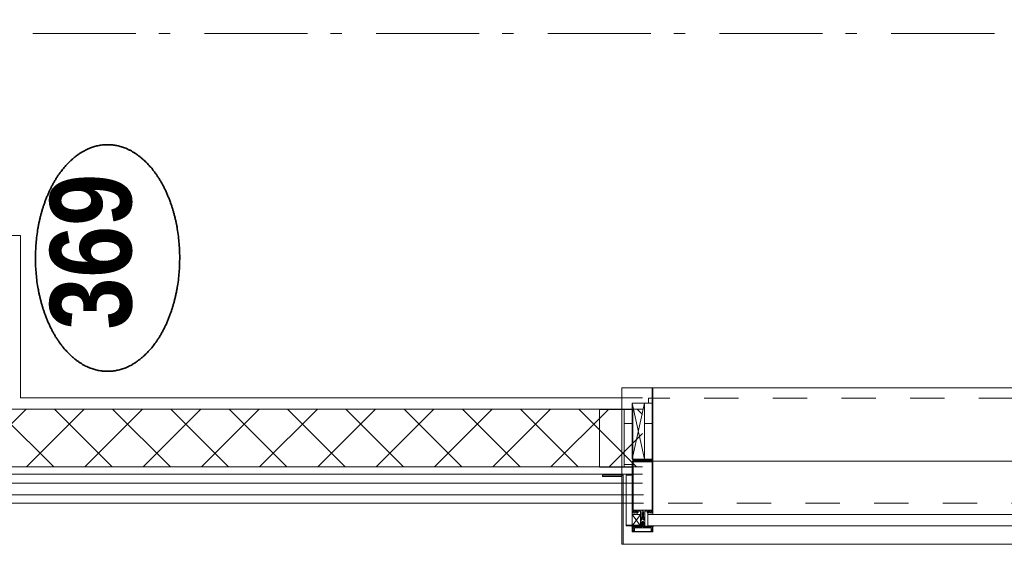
# Model space of a CAD drawing. Header units: millimetres. Extents: x 164654 to 368283, y 131426 to 252133.
# Tile 99 of 144: x 352575 to 354965, y 218748 to 220022. Entities that reach past the tile are written whole.
import ezdxf
from ezdxf.enums import TextEntityAlignment as Align

# ---------------------------------------------------------------- set-up
doc = ezdxf.new("R2010")
doc.units = ezdxf.units.MM
doc.header["$LTSCALE"] = 400
doc.linetypes.add('STYLE_01', pattern=[0.416641, 0.208282, -0.208359])
doc.linetypes.add('STYLE_06', pattern=[1.041641, 0.625, -0.208282, 0.069427, -0.138931])
for name, color, linetype, lineweight in [('Detailaanduiding', 5, 'Continuous', 70), ('mat-lood', 43, 'Continuous', 9), ('mat-multiplex-vert', 140, 'Continuous', 15), ('mat-naaldhout', 140, 'Continuous', 15), ('None', 7, 'Continuous', 9)]:
    doc.layers.add(name, color=color, linetype=linetype, lineweight=lineweight)
doc.styles.add('Arial Narrow (bold)', font='ARIALNB.TTF', dxfattribs={"height": 172.861111})
doc.styles.get("Standard").update_dxf_attribs({"font": 'arial.ttf'})

# ---------------------------------------------------------------- blocks, each defined once
blk = doc.blocks.new('*X554')
at = {"layer": 'None', "lineweight": 5}
for p, q in [((29648, -27486.2), (29701.4, -27432.8)), ((29718.7, -27556.9), (29842.8, -27432.8)), ((29844.3, -27572.8), (29984.3, -27432.8)), ((29985.7, -27572.8), (30060.2, -27498.3)), ((30127.1, -27572.8), (30130.9, -27569))]:
    blk.add_line(p, q, dxfattribs=at)
at = {"layer": 'None', "lineweight": 13}
for p, q in [((29695.2, -27432.8), (29835.2, -27572.8)), ((29836.6, -27432.8), (29976.6, -27572.8)), ((29978, -27432.8), (30118, -27572.8))]:
    blk.add_line(p, q, dxfattribs=at)
blk = doc.blocks.new('*X555')
at = {"layer": 'None', "lineweight": 13}
for p, q in [((29594.6, -27473.6), (29734.6, -27613.6)), ((29594.6, -27615), (29734.6, -27755)), ((29594.6, -27756.4), (29734.6, -27896.4)), ((29594.6, -27897.8), (29734.6, -28037.8)), ((29594.6, -28039.2), (29734.6, -28179.2)), ((29594.6, -28180.6), (29734.6, -28320.6)), ((29594.6, -28322), (29734.6, -28462)), ((29594.6, -28463.4), (29734.6, -28603.4)), ((29594.6, -28604.8), (29734.6, -28744.8)), ((29594.6, -28746.2), (29734.6, -28886.2)), ((29594.6, -28887.6), (29734.6, -29027.6)), ((29594.6, -29029), (29675.6, -29110))]:
    blk.add_line(p, q, dxfattribs=at)
at = {"layer": 'None', "lineweight": 5}
for p, q in [((29594.6, -27539.7), (29648, -27486.2)), ((29594.6, -27681.1), (29718.7, -27556.9)), ((29594.6, -27822.5), (29734.6, -27682.5)), ((29594.6, -27963.9), (29734.6, -27823.9)), ((29594.6, -28105.4), (29734.6, -27965.4)), ((29594.6, -28246.8), (29734.6, -28106.8)), ((29594.6, -28388.2), (29734.6, -28248.2)), ((29594.6, -28529.6), (29734.6, -28389.6)), ((29594.6, -28671), (29734.6, -28531)), ((29594.6, -28812.5), (29734.6, -28672.5)), ((29594.6, -28953.9), (29734.6, -28813.9)), ((29594.6, -29095.3), (29734.6, -28955.3)), ((29721.3, -29110), (29734.6, -29096.7))]:
    blk.add_line(p, q, dxfattribs=at)
blk = doc.blocks.new('*X556')
at = {"layer": 'None', "lineweight": 5}
for p, q in [((29994.6, -27422.4), (30071.3, -27345.8)), ((30060.2, -27498.3), (30134.6, -27423.9)), ((30130.9, -27569), (30134.6, -27565.3))]:
    blk.add_line(p, q, dxfattribs=at)
at = {"layer": 'None', "lineweight": 13}
blk.add_line((30032.4, -27345.8), (30134.6, -27448), dxfattribs=at)
blk = doc.blocks.new('*U557')
at = {"layer": 'None', "color": 140, "lineweight": 15}
for p, q in [((29973.9, -27344.8), (29506.6, -27344.8)), ((29506.6, -27344.8), (29506.6, -29112.3)), ((29973.9, -27344.8), (29973.9, -27364.8)), ((29976.6, -27345.8), (29976.6, -27423.8)), ((29976.6, -27345.8), (29994.6, -27345.8)), ((29994.6, -27345.8), (29994.6, -27423.8)), ((30128.6, -27345.8), (30128.6, -27572.8)), ((30128.6, -27345.8), (30156.1, -27345.8)), ((30156.1, -27345.8), (30156.1, -27600.3)), ((29973.9, -27364.8), (29526.6, -27364.8)), ((29526.6, -27364.8), (29526.6, -29112.3)), ((29576.6, -27414.8), (29576.6, -29110)), ((30134.6, -27414.8), (29576.6, -27414.8)), ((29594.6, -27432.8), (29594.6, -29110)), ((30134.6, -27432.8), (29594.6, -27432.8)), ((30128.6, -27572.8), (29734.6, -27572.8)), ((29734.6, -27572.8), (29734.6, -29110)), ((30156.1, -27600.3), (29762.1, -27600.3)), ((29762.1, -27600.3), (29762.1, -29110))]:
    blk.add_line(p, q, dxfattribs=at)
at = {"layer": 'None', "color": 140, "linetype": 'Continuous', "lineweight": 15}
for p, q in [((29994.6, -27345.8), (29994.6, -27432.8)), ((29994.6, -27345.8), (30134.6, -27345.8)), ((30134.6, -27345.8), (30134.6, -27572.8)), ((29994.6, -27432.8), (29594.6, -27432.8)), ((29594.6, -27432.8), (29594.6, -29110)), ((30134.6, -27572.8), (29734.6, -27572.8)), ((29734.6, -27572.8), (29734.6, -29110))]:
    blk.add_line(p, q, dxfattribs=at)
at = {"layer": 'None', "color": 8, "linetype": 'Continuous', "lineweight": 5}
for p, q in [((29554.6, -27392.8), (29554.6, -29110)), ((29557.1, -27392.8), (29976.6, -27392.8))]:
    blk.add_line(p, q, dxfattribs=at)
at = {"layer": 'None', "color": 140, "linetype": 'Continuous', "lineweight": 15}
for points in [[(29794.6, -27572.8), (29794.6, -27432.8), (29734.6, -27432.8), (29734.6, -27572.8)], [(30134.6, -27572.8), (30134.6, -27432.8), (30074.6, -27432.8), (30074.6, -27572.8)]]:
    blk.add_lwpolyline(points, close=True, dxfattribs=at)
at = {"layer": 'None', "color": 140}
for name in ['*X556', '*X554', '*X555']:
    blk.add_blockref(name, (0, 0), dxfattribs=at)
blk = doc.blocks.new('Detail')
at = {"layer": 'Detailaanduiding', "color": 1, "linetype": 'Continuous', "lineweight": 35}
blk.add_open_spline([(-134.1, 153.9), (-70.3, 177.4), (77, 177.4), (140.9, 153.9), (204.7, 130.5), (241.5, 89.9), (278.4, 49.3), (278.4, 2.4), (278.4, -44.5), (241.5, -85.1), (204.7, -125.7), (140.9, -149.2), (77, -172.6), (-70.3, -172.6), (-134.1, -149.2), (-198, -125.7), (-234.8, -85.1), (-271.6, -44.5), (-271.6, 2.4), (-271.6, 49.3), (-234.8, 89.9), (-198, 130.5), (-134.1, 153.9)], degree=2, knots=[0, 0, 0, 0.097932, 0.195864, 0.195864, 0.280023, 0.280023, 0.347931, 0.347931, 0.415846, 0.415846, 0.5, 0.5, 0.597932, 0.695864, 0.695864, 0.780023, 0.780023, 0.847931, 0.847931, 0.915846, 0.915846, 1, 1, 1], dxfattribs=at)
at = {"layer": 'Detailaanduiding', "style": 'Arial Narrow (bold)'}
blk.add_attdef('Detail', text='', height=197.6, dxfattribs=at).set_placement((-170.2, 142.2), align=Align.TOP_LEFT)
at = {"layer": 'None', "color": 0, "flags": 1}
blk.add_attdef('Fragment', (-271.6, -528.2), '', height=197.6, dxfattribs=at)
blk = doc.blocks.new('*X1361')
at = {"layer": 'None', "lineweight": 5}
blk.add_line((29700, -29132.9), (29700, -29114.9), dxfattribs=at)
blk = doc.blocks.new('*U1362')
at = {"layer": 'None', "color": 8, "linetype": 'Continuous', "lineweight": 5}
for p, q in [((29749.1, -29085), (29613.1, -29114.9)), ((29749.1, -29114.9), (29613.1, -29085))]:
    blk.add_line(p, q, dxfattribs=at)
blk.add_lwpolyline([(29613.1, -29085), (29749.1, -29085), (29749.1, -29114.9), (29613.1, -29114.9)], close=True, dxfattribs=at)
blk = doc.blocks.new('*X1363')
at = {"layer": 'None', "lineweight": 5}
blk.add_line((29624.8, -29065), (29684.8, -29005), dxfattribs=at)
blk = doc.blocks.new('*U1364')
at = {"layer": 'None', "color": 8, "linetype": 'Continuous', "lineweight": 5}
for p, q in [((29478.6, -29085), (29451.6, -29105)), ((29478.6, -29105), (29451.6, -29085))]:
    blk.add_line(p, q, dxfattribs=at)
blk.add_lwpolyline([(29451.6, -29085), (29478.6, -29085), (29478.6, -29105), (29451.6, -29105)], close=True, dxfattribs=at)
blk = doc.blocks.new('*U127')
at = {"layer": 'None', "color": 8, "linetype": 'Continuous', "lineweight": 5, "flags": 128}
for points in [[(-111, 25), (-115, 25), (-115, 25), (-115, 23), (-115, 23), (-114, 21), (-114, 21), (-114, 20), (-114, 20), (-114, 20), (-115, 22), (-115, 24), (-115, 24), (-116, 25), (-116, 25), (-116, 24), (-116, 24), (-116, 22), (-115, 20), (-115, 18), (-116, 18), (-116, 18), (-116, 17), (-115, 17), (-115, 16), (-115, 16), (-116, 16), (-116, 15), (-116, 15), (-115, 15), (-115, 14), (-115, 14), (-116, 13), (-116, 13), (-116, 13), (-115, 13), (-111, 13), (-111, 15), (-111, 15), (-111, 15), (-111, 15), (-109, 15), (-109, 15), (-109, 15), (-108, 16), (-107, 17), (-107, 21), (-108, 21), (-109, 23), (-109, 23), (-109, 22), (-111, 22), (-111, 22), (-111, 22), (-111, 23)], [(-110, 21), (-109, 21), (-108, 20), (-108, 17), (-109, 17), (-110, 17), (-111, 17), (-111, 20)]]:
    blk.add_lwpolyline(points, close=True, dxfattribs=at)
blk = doc.blocks.new('*U128')
at = {"layer": 'None', "color": 8, "linetype": 'Continuous', "lineweight": 5, "flags": 128}
for points in [[(-111, -25), (-115, -25), (-115, -25), (-115, -23), (-115, -23), (-114, -21), (-114, -21), (-114, -20), (-114, -20), (-114, -20), (-115, -22), (-115, -24), (-115, -24), (-116, -25), (-116, -25), (-116, -24), (-116, -24), (-116, -22), (-115, -20), (-115, -18), (-116, -18), (-116, -18), (-116, -17), (-115, -17), (-115, -16), (-115, -16), (-116, -16), (-116, -15), (-116, -15), (-115, -15), (-115, -14), (-115, -14), (-116, -13), (-116, -13), (-116, -13), (-115, -13), (-111, -13), (-111, -15), (-111, -15), (-111, -15), (-111, -15), (-109, -15), (-109, -15), (-109, -15), (-108, -16), (-107, -17), (-107, -21), (-108, -21), (-109, -23), (-109, -23), (-109, -22), (-111, -22), (-111, -22), (-111, -22), (-111, -23)], [(-110, -21), (-109, -21), (-108, -20), (-108, -17), (-109, -17), (-110, -17), (-111, -17), (-111, -20)]]:
    blk.add_lwpolyline(points, close=True, dxfattribs=at)
blk = doc.blocks.new('*U129')
at = {"layer": 'None', "color": 8, "linetype": 'Continuous', "lineweight": 5, "flags": 128}
blk.add_lwpolyline([(-146, -23), (-146, -1), (-145, -1), (-144, 0), (-145, 2), (-146, 2), (-146, 24), (-150, 23), (-150, 23), (-150, 23), (-151, 24), (-151, 24), (-153, 23), (-154, 22), (-156, 22), (-156, 21), (-156, 21), (-155, 21), (-149, 21), (-148, 20), (-148, -20), (-149, -20), (-155, -20), (-156, -20), (-156, -21), (-156, -21), (-154, -22), (-153, -22), (-151, -23), (-151, -23), (-150, -22), (-150, -22), (-150, -22)], close=True, dxfattribs=at)
blk = doc.blocks.new('*U130')
at = {"layer": 'None', "color": 8, "linetype": 'Continuous', "lineweight": 5, "flags": 128}
for points in [[(-124, 5), (-141, 5), (-142, 5), (-142, 4), (-142, 3), (-141, 3), (-140, 3), (-140, 3), (-140, 4), (-136, 4), (-135, 3), (-133, 1), (-133, -1), (-135, -3), (-136, -4), (-140, -4), (-140, -3), (-140, -3), (-141, -3), (-142, -3), (-142, -4), (-142, -5), (-141, -5), (-124, -5), (-124, -3), (-123, -2), (-122, -2), (-121, -2), (-119, -2), (-117, -2), (-117, -2), (-117, -2), (-116, -2), (-114, -2), (-113, -2), (-112, -1), (-112, -1), (-111, 0), (-112, 1), (-112, 1), (-113, 2), (-114, 2), (-116, 2), (-117, 2), (-117, 2), (-117, 2), (-119, 2), (-121, 2), (-122, 2), (-123, 2), (-124, 3)], [(-126, -3), (-126, -4), (-129, -4), (-130, -3), (-130, -3), (-129, -3), (-129, -2), (-128, 0), (-129, 2), (-129, 3), (-130, 3), (-129, 4), (-126, 4), (-126, 3), (-126, 1), (-125, 0), (-126, -2)]]:
    blk.add_lwpolyline(points, close=True, dxfattribs=at)
blk.add_lwpolyline([(-123, -1), (-124, 0), (-123, 1), (-121, 1), (-121, 1), (-119, 1), (-117, 1), (-116, 1), (-116, 1), (-115, 1), (-115, 1), (-113, 1), (-112, 0), (-113, -1), (-115, -1), (-115, -1), (-116, -1), (-116, -1), (-117, -1), (-119, -1), (-120, -1), (-120, -1), (-121, -1), (-121, -1), (-123, -1)], dxfattribs=at)
blk = doc.blocks.new('*U131')
at = {"layer": 'None', "color": 8, "linetype": 'Continuous', "lineweight": 5, "flags": 128}
blk.add_lwpolyline([(-146, 25), (-145, 25), (-144, 26), (-144, 27), (-143, 27), (-143, 27), (-143, 27), (-143, 27), (-143, 27), (-143, 27), (-143, 25), (-144, 24), (-144, 23), (-143, 22), (-143, 22), (-143, 22), (-143, 22), (-143, 22), (-144, 21), (-144, 21), (-144, 21), (-144, 21), (-144, 21), (-143, 20), (-143, 20), (-143, 20), (-143, 20), (-143, 20), (-144, 19), (-144, 19), (-144, 19), (-144, 19), (-143, 18), (-143, 18), (-143, 18), (-143, 18), (-143, 17), (-144, 17), (-144, 17), (-144, 16), (-144, 16), (-143, 16), (-143, 16), (-143, 16), (-143, 15), (-143, 15), (-144, 15), (-144, 15), (-144, 14), (-144, 14), (-144, 14), (-143, 14), (-143, 14), (-143, 13), (-143, 13), (-143, 13), (-143, 13), (-144, 11), (-144, 5), (-144, 3), (-143, 3), (-141, 2), (-139, 2), (-139, 2), (-139, 2), (-139, 3), (-139, 3), (-138, 4), (-138, 3), (-135, 1), (-135, 0), (-135, -1), (-138, -3), (-138, -4), (-139, -3), (-139, -3), (-139, -2), (-139, -2), (-139, -2), (-141, -2), (-143, -3), (-144, -3), (-144, -5), (-144, -11), (-143, -13), (-143, -13), (-143, -13), (-143, -13), (-143, -14), (-143, -14), (-144, -14), (-144, -14), (-144, -14), (-144, -15), (-143, -15), (-143, -15), (-143, -16), (-143, -16), (-143, -16), (-144, -16), (-144, -16), (-144, -17), (-144, -17), (-143, -17), (-143, -18), (-143, -18), (-143, -18), (-143, -18), (-144, -19), (-144, -19), (-144, -19), (-144, -19), (-144, -19), (-143, -20), (-143, -20), (-143, -20), (-143, -20), (-143, -20), (-144, -21), (-144, -21), (-144, -21), (-144, -21), (-144, -21), (-143, -22), (-143, -22), (-143, -22), (-143, -22), (-143, -22), (-144, -23), (-144, -23), (-143, -25), (-143, -27), (-143, -27), (-143, -27), (-143, -27), (-143, -27), (-143, -27), (-144, -27), (-144, -26), (-146, -25), (-146, -2), (-146, -2), (-145, -1), (-144, 0), (-145, 1), (-146, 2), (-146, 2), (-146, 25)], dxfattribs=at)
blk.add_lwpolyline([(-137, -1), (-136, 0), (-137, 1), (-141, 1), (-142, 0), (-141, -1)], close=True, dxfattribs=at)
blk = doc.blocks.new('dorpel 85')
at = {"layer": 'None', "color": 8, "linetype": 'Continuous', "lineweight": 5}
blk.add_lwpolyline([(-152, 24), (-151, 24), (-150, 23), (-146, 24), (-146, 25), (-157, 25), (-158, 25), (-158, 24), (-158, -2.2), (-158, -17), (-158, -18), (-158, -24), (-158, -25), (-153, -25), (-151, -25), (-146, -25), (-146, -24), (-150, -23), (-150, -24), (-153, -24), (-157, -24), (-157, -18), (-157, -17), (-157, 23), (-157, 24)], close=True, dxfattribs=at)
at = {"layer": 'None', "color": 8, "linetype": 'Continuous', "lineweight": 5, "flags": 128}
blk.add_lwpolyline([(14, -24), (14, 24), (13, 25), (12, 25), (-111, 25), (-111, 23), (-110, 22), (-110, 22), (-110, 24), (-107, 24), (-107, 19), (-107, 19), (-107, 19), (-107, 14), (-110, 14), (-110, 15), (-110, 15), (-111, 15), (-111, 11), (-110, 11), (-110, 12), (-108, 12), (-108, 7), (-108, 5), (-109, 5), (-122, 5), (-124, 4), (-123, 3), (-122, 2), (-121, 2), (-121, 3), (-120, 2), (-119, 2), (-119, 3), (-119, 2), (-117, 2), (-117, 3), (-117, 2), (-116, 2), (-115, 3), (-115, 2), (-114, 2), (-114, 3), (-113, 2), (-112, 2), (-112, 3), (-111, 2), (-110, 2), (-110, 3), (-110, 2), (-110, 2), (-108, 1), (-107, 0), (-108, -1), (-110, -2), (-111, -2), (-111, -2), (-111, -2), (-112, -2), (-113, -2), (-113, -2), (-114, -2), (-114, -2), (-115, -2), (-116, -2), (-116, -2), (-117, -2), (-118, -2), (-118, -2), (-118, -2), (-120, -2), (-120, -2), (-120, -2), (-121, -2), (-122, -2), (-122, -2), (-124, -4), (-124, -4), (-122, -5), (-109, -5), (-108, -5), (-108, -6), (-108, -12), (-110, -12), (-110, -11), (-111, -11), (-111, -14), (-110, -15), (-110, -15), (-110, -14), (-107, -14), (-107, -18), (-107, -19), (-107, -19), (-107, -23), (-110, -23), (-110, -22), (-110, -22), (-111, -23), (-111, -25), (12, -25), (13, -25), (14, -24)], dxfattribs=at)
blk.add_lwpolyline([(12, -23), (-105, -23), (-105, 23), (12, 23), (12, 5), (12, 5), (12, -5), (12, -5)], close=True, dxfattribs=at)
at = {"layer": 'None', "color": 3}
for name in ['*U129', '*U131', '*U127', '*U130', '*U128']:
    blk.add_blockref(name, (0, 0), dxfattribs=at)
blk = doc.blocks.new('*X1365')
at = {"layer": 'None', "lineweight": 5}
for p, q in [((29600, -29086), (29600, -29065.038)), ((29700, -29086), (29700, -29065.038))]:
    blk.add_line(p, q, dxfattribs=at)
blk = doc.blocks.new('*U1366')
at = {"layer": 'mat-lood', "lineweight": 9}
blk.add_lwpolyline([(29749.1, -29123.9), (29761.6, -29123.9), (29761.6, -29132.9), (29749.1, -29132.9)], close=True, dxfattribs=at)
at = {"layer": 'mat-multiplex-vert', "lineweight": 15}
blk.add_lwpolyline([(29594.1, -29065), (29734.1, -29065), (29734.1, -29086), (29594.1, -29086)], close=True, dxfattribs=at)
at = {"layer": 'mat-naaldhout', "color": 140, "linetype": 'Continuous', "lineweight": 15}
blk.add_lwpolyline([(29734.1, -29005), (29594.1, -29005), (29594.1, -29065), (29734.1, -29065)], close=True, dxfattribs=at)
at = {"layer": 'None', "color": 8, "linetype": 'Continuous', "lineweight": 5}
for p, q in [((29406.6, -29196.2), (29406.6, -29062.7)), ((29608.6, -29135), (29608.6, -29195.2)), ((29786.6, -29134.9), (29786.6, -29195.2))]:
    blk.add_line(p, q, dxfattribs=at)
at = {"layer": 'None', "color": 140, "linetype": 'Continuous', "lineweight": 15}
for points in [[(29406.6, -29059.7), (29571.2, -29059.7), (29571.2, -29012.7), (29574.2, -29012.7), (29574.2, -29062.7), (29406.6, -29062.7)], [(29451.6, -29070), (29453.1, -29070), (29453.1, -29105), (29451.6, -29105)], [(29613.1, -29114.9), (29749.1, -29114.9), (29749.1, -29132.9), (29613.1, -29132.9)]]:
    blk.add_lwpolyline(points, close=True, dxfattribs=at)
at = {"layer": 'None', "lineweight": 9}
blk.add_lwpolyline([(29453.1, -29085), (29453.1, -29070), (29574.5, -29070), (29574.5, -29085)], close=True, dxfattribs=at)
at = {"layer": 'None', "color": 43, "linetype": 'Continuous', "lineweight": 9}
blk.add_lwpolyline([(29610.6, -29132.9), (29610.6, -29086.9), (29608.6, -29086.9), (29608.6, -29134.9), (29786.6, -29134.9), (29786.6, -29132.9)], close=True, dxfattribs=at)
at = {"layer": 'mat-multiplex-vert'}
blk.add_blockref('*X1365', (0, 0), dxfattribs=at)
at = {"layer": 'mat-naaldhout', "color": 140}
blk.add_blockref('*X1363', (0, 0), dxfattribs=at)
at = {"layer": 'None', "color": 7, "xscale": -1, "rotation": 180}
blk.add_blockref('dorpel 85', (29594.6, -29110), dxfattribs=at)
at = {"layer": 'None', "color": 7}
for name in ['*U1364', '*U1362']:
    blk.add_blockref(name, (0, 0), dxfattribs=at)
at = {"layer": 'None', "color": 140}
blk.add_blockref('*X1361', (0, 0), dxfattribs=at)
blk = doc.blocks.new('*U1385')
at = {"layer": 'None', "color": 8, "linetype": 'Continuous', "lineweight": 5}
blk.add_line((29608.6, -35153), (29608.6, -29134.9), dxfattribs=at)
at = {"layer": 'None', "color": 43, "linetype": 'Continuous', "lineweight": 9}
blk.add_lwpolyline([(30619.6, -35355), (29786.6, -35355), (29406.6, -35355), (29406.6, -29059.7), (29786.6, -29059.7), (29786.6, -34975), (30619.6, -34975)], dxfattribs=at)
at = {"layer": 'None', "color": 140, "linetype": 'Continuous', "lineweight": 15}
blk.add_lwpolyline([(29451.6, -30897), (29478.6, -30897), (29478.6, -29123), (29451.6, -29123)], close=True, dxfattribs=at)
at = {"layer": 'None', "color": 8, "linetype": 'STYLE_01', "lineweight": 5, "flags": 128}
blk.add_lwpolyline([(29506.6, -35255), (29506.6, -29135), (29761.6, -29135), (29761.6, -35000), (30679.9, -35000)], dxfattribs=at)
at = {"layer": 'None', "color": 7}
blk.add_blockref('*U1366', (0, 0), dxfattribs=at)

msp = doc.modelspace()

# ---------------------------------------------------------------- linework, layer by layer
at = {"layer": 'None', "color": 43, "linetype": 'STYLE_06', "lineweight": 9}
msp.add_line((361606.97992, 219987.75849), (329361.34606, 219987.75849), dxfattribs=at)

# ---------------------------------------------------------------- block references
at = {"layer": 'Detailaanduiding', "color": 7, "rotation": 90}
msp.add_blockref('Detail', (352790.94368, 219439.75257), dxfattribs=at).add_auto_attribs({'Detail': '369'})
at = {"layer": 'None', "color": 7, "rotation": 90}
for name in ['*U1385', '*U557']:
    msp.add_blockref(name, (324976.97992, 189341.69912), dxfattribs=at)

doc.saveas('drawing.dxf')
